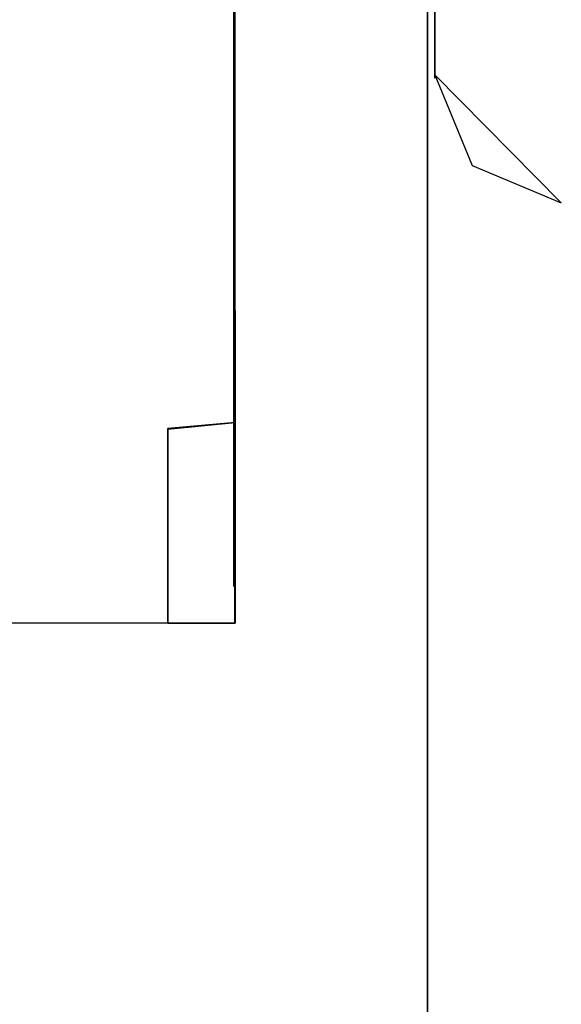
# Model space of a CAD drawing. Header units: millimetres. Extents: x 18084 to 52399, y 38174 to 56392.
# Tile 230 of 250: x 26283 to 26293, y 53622 to 53642. Entities that reach past the tile are written whole.
import ezdxf

# ---------------------------------------------------------------- set-up
doc = ezdxf.new("R2010")
doc.units = ezdxf.units.MM
doc.header["$LTSCALE"] = 100
for name, color, linetype in [('30', 7, 'Continuous'), ('45', 7, 'Continuous'), ('5', 7, 'Continuous')]:
    doc.layers.add(name, color=color, linetype=linetype)

msp = doc.modelspace()

# ---------------------------------------------------------------- linework, layer by layer
at = {"layer": '30', "color": 139}
for points in [[(26290.878, 53640.71), (26290.878, 53646.261), (26290.878, 53640.71)], [(26290.878, 53640.71), (26290.878, 53646.261), (26290.878, 53640.71)], [(26290.878, 53640.777), (26291.633, 53638.952), (26293.427, 53638.197), (26290.878, 53640.777)], [(26290.878, 53640.777), (26291.633, 53638.952), (26293.427, 53638.197), (26290.878, 53640.777)]]:
    msp.add_lwpolyline(points, close=True, dxfattribs=at)
at = {"layer": '45', "color": 7}
for p, q in [((26286.821, 53712.524), (26286.821, 53630.457)), ((26286.821, 53712.524), (26286.821, 53630.457)), ((26286.85, 53633.765), (26285.492, 53633.643)), ((26285.492, 53633.633), (26286.85, 53633.765)), ((26286.85, 53633.765), (26285.492, 53633.633)), ((26286.85, 53633.765), (26285.492, 53633.643)), ((26285.492, 53633.633), (26286.85, 53633.765)), ((26286.85, 53633.765), (26285.492, 53633.633)), ((26285.492, 53633.645), (26285.492, 53630.745)), ((26285.492, 53630.745), (26285.492, 53633.645)), ((26285.492, 53633.645), (26285.492, 53633.645)), ((26285.492, 53633.645), (26285.492, 53630.745)), ((26285.492, 53630.745), (26285.492, 53633.645)), ((26285.492, 53633.645), (26285.492, 53633.645)), ((26285.492, 53633.643), (26285.492, 53630.747)), ((26285.492, 53633.643), (26285.492, 53633.643)), ((26285.492, 53633.643), (26285.492, 53630.747)), ((26285.492, 53633.643), (26285.492, 53633.643)), ((26285.492, 53633.633), (26285.492, 53633.633)), ((26285.492, 53633.633), (26285.492, 53633.633)), ((26286.846, 53633.76), (26285.496, 53633.639)), ((26286.846, 53633.76), (26285.496, 53633.639)), ((26285.496, 53633.639), (26285.496, 53630.751)), ((26285.496, 53633.639), (26285.496, 53633.639)), ((26285.496, 53633.639), (26285.496, 53630.751)), ((26285.496, 53633.639), (26285.496, 53633.639)), ((26286.846, 53629.722), (26286.846, 53633.76)), ((26286.846, 53629.722), (26286.846, 53633.76)), ((26286.85, 53629.715), (26286.85, 53633.765)), ((26286.85, 53629.715), (26286.85, 53633.765)), ((26285.492, 53630.757), (26285.492, 53629.715)), ((26285.492, 53629.715), (26285.492, 53630.757)), ((26285.492, 53630.757), (26285.492, 53630.757)), ((26285.492, 53630.757), (26285.492, 53629.715)), ((26285.492, 53629.715), (26285.492, 53630.757)), ((26285.492, 53630.757), (26285.492, 53630.757)), ((26285.492, 53630.747), (26285.492, 53629.715)), ((26285.492, 53630.747), (26285.492, 53629.715)), ((26285.496, 53630.751), (26285.496, 53629.722)), ((26285.496, 53630.751), (26285.496, 53629.722)), ((26285.492, 53629.715), (26286.85, 53629.715)), ((26285.492, 53629.715), (26286.85, 53629.715)), ((26285.496, 53629.722), (26286.846, 53629.722)), ((26285.496, 53629.722), (26286.846, 53629.722))]:
    msp.add_line(p, q, dxfattribs=at)
at = {"layer": '45', "color": 139}
for p, q in [((26286.821, 53712.524), (26286.821, 53630.457)), ((26286.821, 53712.524), (26286.821, 53630.457)), ((26286.836, 53712.507), (26286.836, 53630.472)), ((26286.836, 53712.507), (26286.836, 53630.472))]:
    msp.add_line(p, q, dxfattribs=at)
at = {"layer": '45', "color": 59}
for p, q in [((26286.826, 53694.541), (26286.85, 53629.715)), ((26286.85, 53629.715), (26286.826, 53694.541)), ((26286.826, 53694.541), (26286.85, 53629.715)), ((26286.85, 53629.715), (26286.826, 53694.541)), ((26286.85, 53629.715), (26268.851, 53629.745)), ((26268.851, 53629.745), (26286.85, 53629.715)), ((26286.85, 53629.715), (26268.851, 53629.745)), ((26268.851, 53629.745), (26286.85, 53629.715)), ((26286.85, 53629.715), (26286.85, 53629.715)), ((26286.85, 53629.715), (26286.85, 53629.715))]:
    msp.add_line(p, q, dxfattribs=at)
at = {"layer": '5', "color": 7}
msp.add_line((26290.73, 53546.029), (26290.73, 54240.774), dxfattribs=at)
at = {"layer": '5', "color": 59}
msp.add_line((26290.73, 54078.293), (26290.73, 53546.029), dxfattribs=at)
msp.add_lwpolyline([(26290.73, 54078.293), (26290.73, 53546.029)], dxfattribs=at)

doc.saveas('drawing.dxf')
